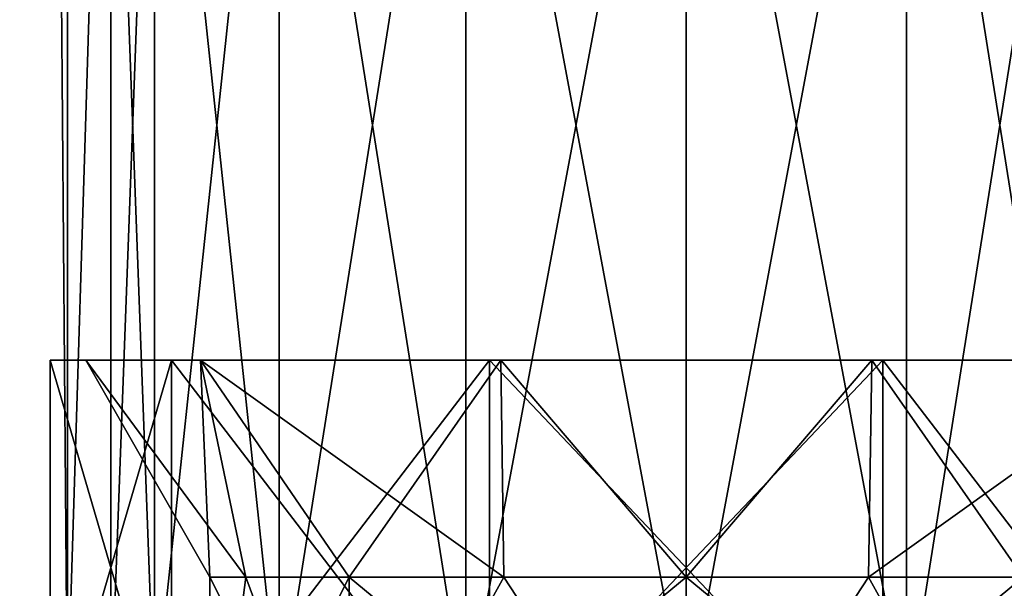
# Model space of a CAD drawing. Extents: x -250 to 250, y -426 to 356.
# Tile 4 of 256: x -236 to -220, y -347 to -338. Entities that reach past the tile are written whole.
import ezdxf

# ---------------------------------------------------------------- set-up
doc = ezdxf.new("R2010")
doc.units = 0
doc.header["$LTSCALE"] = 41.718519
for name, color, linetype in [('1', 7, 'CONTINUOUS'), ('2', 7, 'CONTINUOUS'), ('276', 7, 'CONTINUOUS'), ('277', 7, 'CONTINUOUS'), ('278', 7, 'CONTINUOUS'), ('283', 7, 'CONTINUOUS'), ('284', 7, 'CONTINUOUS'), ('297', 7, 'CONTINUOUS'), ('298', 7, 'CONTINUOUS'), ('30', 7, 'CONTINUOUS'), ('66', 7, 'CONTINUOUS'), ('67', 7, 'CONTINUOUS')]:
    doc.layers.add(name, color=color, linetype=linetype)

msp = doc.modelspace()

# ---------------------------------------------------------------- linework, layer by layer
at = {"layer": '1', "color": 7, "linetype": 'CONTINUOUS'}
for points in [[(-235, -349.2, -15), (-235, 349.2, -15), (-213.5, -349.2, -15), (-235, -349.2, -15)], [(-213.5, -349.2, -15), (-235, 349.2, -15), (-213.5, 349.2, -15), (-213.5, -349.2, -15)]]:
    msp.add_3dface(points, dxfattribs=at)
at = {"layer": '2', "color": 7, "linetype": 'CONTINUOUS'}
for points in [[(-213.5, -349.2, 15), (-213.5, 349.2, 15), (-235, -349.2, 15), (-213.5, -349.2, 15)], [(-235, -349.2, 15), (-213.5, 349.2, 15), (-235, 349.2, 15), (-235, -349.2, 15)]]:
    msp.add_3dface(points, dxfattribs=at)
at = {"layer": '276', "color": 7, "linetype": 'CONTINUOUS'}
for points in [[(-230.445, -351.5, -5.445), (-232.7, -347), (-232.7, -351.5), (-230.445, -351.5, -5.445)], [(-232.114, -347, -2.947), (-232.7, -347), (-230.445, -351.5, -5.445), (-232.114, -347, -2.947)], [(-230.445, -347, -5.445), (-232.114, -347, -2.947), (-230.445, -351.5, -5.445), (-230.445, -347, -5.445)], [(-225, -351.5, -7.7), (-230.445, -347, -5.445), (-230.445, -351.5, -5.445), (-225, -351.5, -7.7)], [(-227.947, -347, -7.114), (-230.445, -347, -5.445), (-225, -351.5, -7.7), (-227.947, -347, -7.114)], [(-225, -347, -7.7), (-227.947, -347, -7.114), (-225, -351.5, -7.7), (-225, -347, -7.7)], [(-219.555, -351.5, -5.445), (-225, -347, -7.7), (-225, -351.5, -7.7), (-219.555, -351.5, -5.445)], [(-222.053, -347, -7.114), (-225, -347, -7.7), (-219.555, -351.5, -5.445), (-222.053, -347, -7.114)], [(-219.555, -347, -5.445), (-222.053, -347, -7.114), (-219.555, -351.5, -5.445), (-219.555, -347, -5.445)]]:
    msp.add_3dface(points, dxfattribs=at)
at = {"layer": '277', "color": 7, "linetype": 'CONTINUOUS'}
for points in [[(-235.28, -343.5), (-234.7, -343.5), (-232.847, -343.5, -5.702), (-235.28, -343.5)], [(-233.317, -343.5, -6.042), (-235.28, -343.5), (-232.847, -343.5, -5.702), (-233.317, -343.5, -6.042)], [(-235.28, -343.5), (-233.317, -343.5, 6.042), (-234.7, -343.5), (-235.28, -343.5)], [(-234.7, -343.5), (-233.317, -343.5, 6.042), (-232.847, -343.5, 5.702), (-234.7, -343.5)], [(-233.317, -343.5, 6.042), (-228.177, -343.5, 9.777), (-227.997, -343.5, 9.225), (-233.317, -343.5, 6.042)], [(-227.997, -343.5, -9.225), (-233.317, -343.5, -6.042), (-232.847, -343.5, -5.702), (-227.997, -343.5, -9.225)], [(-228.177, -343.5, -9.777), (-233.317, -343.5, -6.042), (-227.997, -343.5, -9.225), (-228.177, -343.5, -9.777)], [(-232.847, -343.5, 5.702), (-233.317, -343.5, 6.042), (-227.997, -343.5, 9.225), (-232.847, -343.5, 5.702)], [(-227.997, -343.5, 9.225), (-228.177, -343.5, 9.777), (-222.003, -343.5, 9.225), (-227.997, -343.5, 9.225)], [(-228.177, -343.5, 9.777), (-221.823, -343.5, 9.777), (-222.003, -343.5, 9.225), (-228.177, -343.5, 9.777)], [(-221.823, -343.5, -9.777), (-228.177, -343.5, -9.777), (-227.997, -343.5, -9.225), (-221.823, -343.5, -9.777)], [(-222.003, -343.5, -9.225), (-221.823, -343.5, -9.777), (-227.997, -343.5, -9.225), (-222.003, -343.5, -9.225)], [(-217.153, -343.5, -5.702), (-216.683, -343.5, -6.042), (-222.003, -343.5, -9.225), (-217.153, -343.5, -5.702)], [(-222.003, -343.5, 9.225), (-216.683, -343.5, 6.042), (-217.153, -343.5, 5.702), (-222.003, -343.5, 9.225)], [(-221.823, -343.5, 9.777), (-216.683, -343.5, 6.042), (-222.003, -343.5, 9.225), (-221.823, -343.5, 9.777)], [(-216.683, -343.5, -6.042), (-221.823, -343.5, -9.777), (-222.003, -343.5, -9.225), (-216.683, -343.5, -6.042)]]:
    msp.add_3dface(points, dxfattribs=at)
at = {"layer": '278', "color": 7, "linetype": 'CONTINUOUS'}
for points in [[(-235.28, -343.5), (-233.317, -343.5, -6.042), (-235.28, -350.2), (-235.28, -343.5)], [(-235.28, -350.2), (-233.317, -343.5, -6.042), (-233.317, -350.2, -6.042), (-235.28, -350.2)], [(-233.317, -343.5, -6.042), (-228.177, -343.5, -9.777), (-233.317, -350.2, -6.042), (-233.317, -343.5, -6.042)], [(-233.317, -350.2, -6.042), (-228.177, -343.5, -9.777), (-228.177, -350.2, -9.777), (-233.317, -350.2, -6.042)], [(-228.177, -343.5, -9.777), (-221.823, -343.5, -9.777), (-228.177, -350.2, -9.777), (-228.177, -343.5, -9.777)], [(-228.177, -350.2, -9.777), (-221.823, -343.5, -9.777), (-221.823, -350.2, -9.777), (-228.177, -350.2, -9.777)], [(-221.823, -350.2, -9.777), (-216.683, -343.5, -6.042), (-216.683, -350.2, -6.042), (-221.823, -350.2, -9.777)], [(-221.823, -343.5, -9.777), (-216.683, -343.5, -6.042), (-221.823, -350.2, -9.777), (-221.823, -343.5, -9.777)]]:
    msp.add_3dface(points, dxfattribs=at)
at = {"layer": '283', "color": 7, "linetype": 'CONTINUOUS'}
for points in [[(-232.7, -351.5), (-232.7, -347), (-232.114, -347, 2.947), (-232.7, -351.5)], [(-230.445, -351.5, 5.445), (-232.7, -351.5), (-230.445, -347, 5.445), (-230.445, -351.5, 5.445)], [(-230.445, -347, 5.445), (-232.7, -351.5), (-232.114, -347, 2.947), (-230.445, -347, 5.445)], [(-227.947, -347, 7.114), (-230.445, -351.5, 5.445), (-230.445, -347, 5.445), (-227.947, -347, 7.114)], [(-225, -347, 7.7), (-230.445, -351.5, 5.445), (-227.947, -347, 7.114), (-225, -347, 7.7)], [(-225, -351.5, 7.7), (-230.445, -351.5, 5.445), (-225, -347, 7.7), (-225, -351.5, 7.7)], [(-219.555, -351.5, 5.445), (-225, -351.5, 7.7), (-219.555, -347, 5.445), (-219.555, -351.5, 5.445)], [(-219.555, -347, 5.445), (-225, -351.5, 7.7), (-222.053, -347, 7.114), (-219.555, -347, 5.445)], [(-222.053, -347, 7.114), (-225, -351.5, 7.7), (-225, -347, 7.7), (-222.053, -347, 7.114)]]:
    msp.add_3dface(points, dxfattribs=at)
at = {"layer": '284', "color": 7, "linetype": 'CONTINUOUS'}
for points in [[(-235.28, -343.5), (-235.28, -350.2), (-233.317, -350.2, 6.042), (-235.28, -343.5)], [(-233.317, -343.5, 6.042), (-235.28, -343.5), (-233.317, -350.2, 6.042), (-233.317, -343.5, 6.042)], [(-233.317, -343.5, 6.042), (-233.317, -350.2, 6.042), (-228.177, -350.2, 9.777), (-233.317, -343.5, 6.042)], [(-228.177, -343.5, 9.777), (-233.317, -343.5, 6.042), (-228.177, -350.2, 9.777), (-228.177, -343.5, 9.777)], [(-221.823, -343.5, 9.777), (-228.177, -343.5, 9.777), (-221.823, -350.2, 9.777), (-221.823, -343.5, 9.777)], [(-228.177, -343.5, 9.777), (-228.177, -350.2, 9.777), (-221.823, -350.2, 9.777), (-228.177, -343.5, 9.777)], [(-221.823, -343.5, 9.777), (-221.823, -350.2, 9.777), (-216.683, -350.2, 6.042), (-221.823, -343.5, 9.777)], [(-216.683, -343.5, 6.042), (-221.823, -343.5, 9.777), (-216.683, -350.2, 6.042), (-216.683, -343.5, 6.042)]]:
    msp.add_3dface(points, dxfattribs=at)
at = {"layer": '297', "color": 7, "linetype": 'CONTINUOUS'}
for points in [[(-232.7, -347), (-234.7, -343.5), (-232.847, -343.5, 5.702), (-232.7, -347)], [(-232.7, -347), (-232.847, -343.5, 5.702), (-232.114, -347, 2.947), (-232.7, -347)], [(-232.847, -343.5, 5.702), (-227.997, -343.5, 9.225), (-230.445, -347, 5.445), (-232.847, -343.5, 5.702)], [(-232.847, -343.5, 5.702), (-230.445, -347, 5.445), (-232.114, -347, 2.947), (-232.847, -343.5, 5.702)], [(-227.997, -343.5, 9.225), (-227.947, -347, 7.114), (-230.445, -347, 5.445), (-227.997, -343.5, 9.225)], [(-227.997, -343.5, 9.225), (-222.003, -343.5, 9.225), (-225, -347, 7.7), (-227.997, -343.5, 9.225)], [(-227.997, -343.5, 9.225), (-225, -347, 7.7), (-227.947, -347, 7.114), (-227.997, -343.5, 9.225)], [(-222.003, -343.5, 9.225), (-222.053, -347, 7.114), (-225, -347, 7.7), (-222.003, -343.5, 9.225)], [(-217.153, -343.5, 5.702), (-219.555, -347, 5.445), (-222.053, -347, 7.114), (-217.153, -343.5, 5.702)], [(-222.003, -343.5, 9.225), (-217.153, -343.5, 5.702), (-222.053, -347, 7.114), (-222.003, -343.5, 9.225)]]:
    msp.add_3dface(points, dxfattribs=at)
at = {"layer": '298', "color": 7, "linetype": 'CONTINUOUS'}
for points in [[(-234.7, -343.5), (-232.114, -347, -2.947), (-232.847, -343.5, -5.702), (-234.7, -343.5)], [(-232.7, -347), (-232.114, -347, -2.947), (-234.7, -343.5), (-232.7, -347)], [(-227.947, -347, -7.114), (-227.997, -343.5, -9.225), (-232.847, -343.5, -5.702), (-227.947, -347, -7.114)], [(-230.445, -347, -5.445), (-227.947, -347, -7.114), (-232.847, -343.5, -5.702), (-230.445, -347, -5.445)], [(-232.114, -347, -2.947), (-230.445, -347, -5.445), (-232.847, -343.5, -5.702), (-232.114, -347, -2.947)], [(-225, -347, -7.7), (-222.003, -343.5, -9.225), (-227.997, -343.5, -9.225), (-225, -347, -7.7)], [(-227.947, -347, -7.114), (-225, -347, -7.7), (-227.997, -343.5, -9.225), (-227.947, -347, -7.114)], [(-225, -347, -7.7), (-222.053, -347, -7.114), (-222.003, -343.5, -9.225), (-225, -347, -7.7)], [(-222.053, -347, -7.114), (-219.555, -347, -5.445), (-222.003, -343.5, -9.225), (-222.053, -347, -7.114)], [(-219.555, -347, -5.445), (-217.153, -343.5, -5.702), (-222.003, -343.5, -9.225), (-219.555, -347, -5.445)]]:
    msp.add_3dface(points, dxfattribs=at)
at = {"layer": '30', "color": 7, "linetype": 'CONTINUOUS'}
for points in [[(-240.74, -349.2, 13.858), (-235, -349.2, 15), (-240.74, 349.2, 13.858), (-240.74, -349.2, 13.858)], [(-235, -349.2, 15), (-235, 349.2, 15), (-240.74, 349.2, 13.858), (-235, -349.2, 15)], [(-235, 349.2, -15), (-240.74, -349.2, -13.858), (-240.74, 349.2, -13.858), (-235, 349.2, -15)], [(-235, 349.2, -15), (-235, -349.2, -15), (-240.74, -349.2, -13.858), (-235, 349.2, -15)]]:
    msp.add_3dface(points, dxfattribs=at)
at = {"layer": '66', "color": 7, "linetype": 'CONTINUOUS'}
for points in [[(-234.3, -349.2), (-233.592, -330.2, 3.559), (-233.592, -349.2, 3.559), (-234.3, -349.2)], [(-234.3, -330.2), (-233.592, -330.2, 3.559), (-234.3, -349.2), (-234.3, -330.2)], [(-233.592, -330.2, 3.559), (-231.576, -330.2, 6.576), (-233.592, -349.2, 3.559), (-233.592, -330.2, 3.559)], [(-233.592, -349.2, 3.559), (-231.576, -330.2, 6.576), (-231.576, -349.2, 6.576), (-233.592, -349.2, 3.559)], [(-231.576, -330.2, 6.576), (-228.559, -330.2, 8.592), (-231.576, -349.2, 6.576), (-231.576, -330.2, 6.576)], [(-231.576, -349.2, 6.576), (-228.559, -330.2, 8.592), (-228.559, -349.2, 8.592), (-231.576, -349.2, 6.576)], [(-228.559, -330.2, 8.592), (-225, -330.2, 9.3), (-228.559, -349.2, 8.592), (-228.559, -330.2, 8.592)], [(-228.559, -349.2, 8.592), (-225, -330.2, 9.3), (-225, -349.2, 9.3), (-228.559, -349.2, 8.592)], [(-225, -349.2, 9.3), (-221.441, -330.2, 8.592), (-221.441, -349.2, 8.592), (-225, -349.2, 9.3)], [(-225, -330.2, 9.3), (-221.441, -330.2, 8.592), (-225, -349.2, 9.3), (-225, -330.2, 9.3)], [(-221.441, -330.2, 8.592), (-218.424, -330.2, 6.576), (-221.441, -349.2, 8.592), (-221.441, -330.2, 8.592)], [(-221.441, -349.2, 8.592), (-218.424, -330.2, 6.576), (-218.424, -349.2, 6.576), (-221.441, -349.2, 8.592)]]:
    msp.add_3dface(points, dxfattribs=at)
at = {"layer": '67', "color": 7, "linetype": 'CONTINUOUS'}
for points in [[(-234.3, -330.2), (-234.3, -349.2), (-233.592, -349.2, -3.559), (-234.3, -330.2)], [(-233.592, -330.2, -3.559), (-234.3, -330.2), (-233.592, -349.2, -3.559), (-233.592, -330.2, -3.559)], [(-231.576, -330.2, -6.576), (-233.592, -330.2, -3.559), (-231.576, -349.2, -6.576), (-231.576, -330.2, -6.576)], [(-231.576, -349.2, -6.576), (-233.592, -330.2, -3.559), (-233.592, -349.2, -3.559), (-231.576, -349.2, -6.576)], [(-228.559, -330.2, -8.592), (-231.576, -330.2, -6.576), (-228.559, -349.2, -8.592), (-228.559, -330.2, -8.592)], [(-228.559, -349.2, -8.592), (-231.576, -330.2, -6.576), (-231.576, -349.2, -6.576), (-228.559, -349.2, -8.592)], [(-225, -349.2, -9.3), (-228.559, -330.2, -8.592), (-228.559, -349.2, -8.592), (-225, -349.2, -9.3)], [(-225, -330.2, -9.3), (-228.559, -330.2, -8.592), (-225, -349.2, -9.3), (-225, -330.2, -9.3)], [(-221.441, -330.2, -8.592), (-225, -330.2, -9.3), (-221.441, -349.2, -8.592), (-221.441, -330.2, -8.592)], [(-221.441, -349.2, -8.592), (-225, -330.2, -9.3), (-225, -349.2, -9.3), (-221.441, -349.2, -8.592)], [(-218.424, -330.2, -6.576), (-221.441, -330.2, -8.592), (-218.424, -349.2, -6.576), (-218.424, -330.2, -6.576)], [(-218.424, -349.2, -6.576), (-221.441, -330.2, -8.592), (-221.441, -349.2, -8.592), (-218.424, -349.2, -6.576)]]:
    msp.add_3dface(points, dxfattribs=at)

doc.saveas('drawing.dxf')
